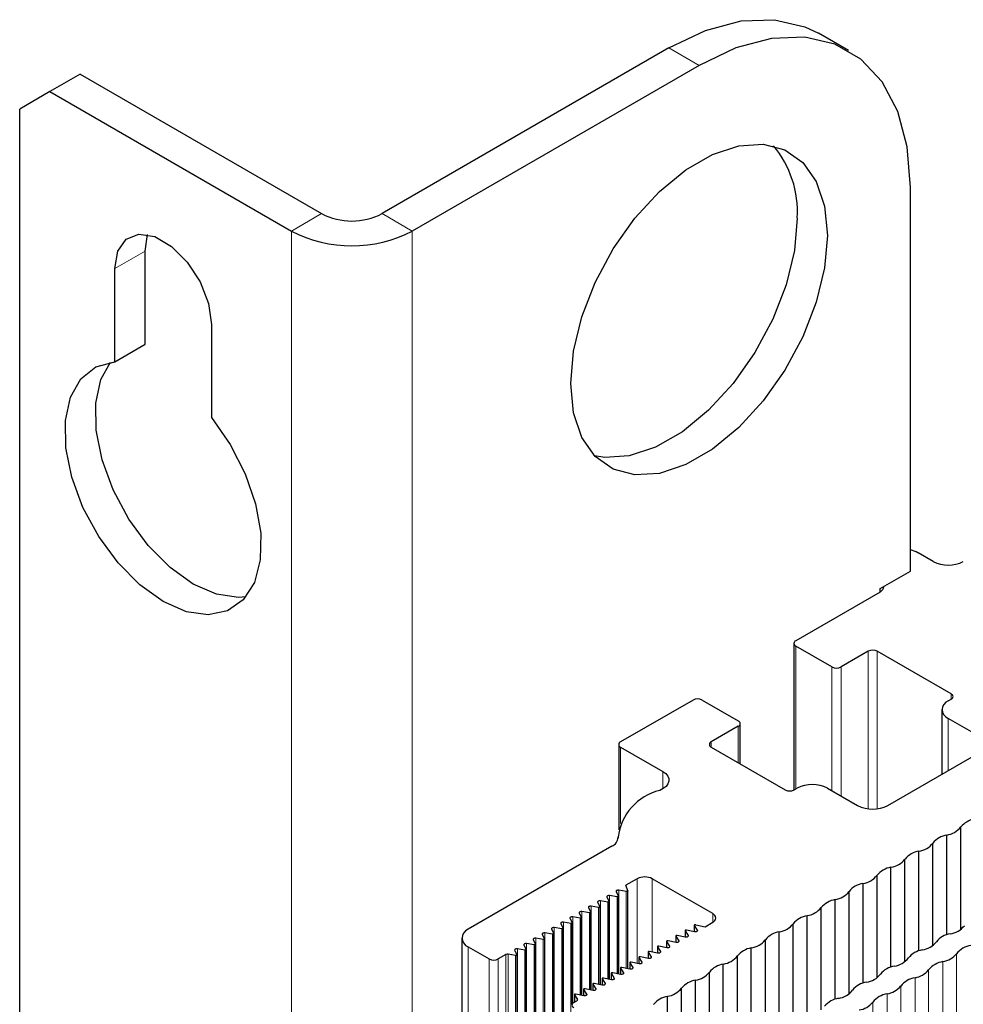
# Paper-space layout 'Blatt2' of a CAD drawing. Header units: millimetres. Extents: x 5 to 418, y 2 to 292.
# Tile 70 of 77: x 234 to 252, y 228 to 246. Entities that reach past the tile are written whole.
import ezdxf

# ---------------------------------------------------------------- set-up
doc = ezdxf.new("R2010")
doc.units = ezdxf.units.MM

psp = doc.layouts.new('Blatt2')

# ---------------------------------------------------------------- linework, layer by layer
at = {"color": 7, "linetype": 'Continuous', "lineweight": 25}
for p, q in [((249.561, 245.812), (248.995, 246.139)), ((246.195, 245.862), (240.821, 242.759)), ((246.761, 245.535), (241.387, 242.433)), ((235.164, 245.372), (234.599, 245.045)), ((235.164, 245.372), (239.69, 242.759)), ((234.599, 245.045), (234.033, 244.719)), ((234.599, 245.045), (239.124, 242.433)), ((234.033, 123.544), (234.033, 244.719)), ((250.721, 236.063), (250.721, 243.249)), ((236.381, 242.057), (236.429, 242.366)), ((236.381, 240.312), (236.381, 242.057)), ((235.815, 239.985), (235.815, 241.73)), ((237.625, 240.685), (237.625, 238.94)), ((235.815, 239.985), (236.381, 240.312)), ((251.145, 236.243), (250.862, 236.406)), ((250.155, 235.736), (250.721, 236.063)), ((250.155, 235.671), (250.155, 235.736)), ((250.155, 235.671), (248.571, 234.757)), ((248.536, 234.708), (248.536, 231.961)), ((249.25, 234.267), (248.571, 234.659)), ((249.929, 234.561), (249.42, 234.267)), ((251.484, 233.761), (250.098, 234.561)), ((246.648, 233.646), (245.29, 232.863)), ((246.818, 233.646), (247.496, 233.255)), ((251.428, 233.63), (251.484, 233.663)), ((251.311, 233.467), (251.311, 232.256)), ((247.496, 233.157), (246.987, 232.863)), ((247.531, 232.45), (247.531, 233.206)), ((251.994, 232.977), (251.428, 233.304)), ((245.255, 232.814), (245.255, 231.215)), ((245.29, 232.765), (246.08, 232.309)), ((246.987, 232.765), (248.373, 231.965)), ((250.296, 231.671), (251.994, 232.65)), ((248.543, 231.965), (248.599, 231.997)), ((249.165, 231.997), (249.731, 231.671)), ((251.401, 229.25), (251.401, 231.118)), ((251.665, 229.353), (251.665, 231.27)), ((245.244, 231.099), (245.244, 231.058)), ((251.141, 229.051), (251.141, 230.968)), ((245.127, 230.907), (242.433, 229.352)), ((250.878, 228.948), (250.878, 230.816)), ((250.618, 228.749), (250.618, 230.665)), ((250.355, 228.646), (250.355, 230.514)), ((245.601, 230.299), (245.389, 230.177)), ((247.016, 229.646), (245.884, 230.299)), ((249.832, 228.344), (249.832, 230.211)), ((250.095, 228.447), (250.095, 230.363)), ((245.206, 230.054), (245.249, 229.973)), ((245.397, 230.058), (245.256, 230.083)), ((245.423, 230.071), (245.389, 230.177)), ((245.423, 228.616), (245.423, 230.069)), ((249.572, 228.145), (249.572, 230.061)), ((244.861, 229.854), (244.904, 229.773)), ((245.051, 229.859), (244.911, 229.883)), ((245.034, 229.954), (245.076, 229.873)), ((245.077, 228.416), (245.077, 229.87)), ((245.224, 229.958), (245.084, 229.983)), ((245.25, 228.516), (245.25, 229.969)), ((249.308, 228.042), (249.308, 229.909)), ((244.515, 229.655), (244.558, 229.574)), ((244.706, 229.659), (244.565, 229.684)), ((244.688, 229.755), (244.731, 229.673)), ((244.732, 228.217), (244.732, 229.67)), ((244.879, 229.759), (244.738, 229.784)), ((244.905, 228.317), (244.905, 229.77)), ((249.048, 227.843), (249.048, 229.759)), ((244.17, 229.456), (244.213, 229.374)), ((244.36, 229.46), (244.22, 229.484)), ((244.343, 229.555), (244.385, 229.474)), ((244.386, 227.957), (244.386, 229.471)), ((244.533, 229.559), (244.393, 229.584)), ((244.559, 228.117), (244.559, 229.57)), ((246.872, 229.4), (247.016, 229.483)), ((248.525, 227.541), (248.525, 229.457)), ((248.785, 227.74), (248.785, 229.607)), ((244.015, 229.26), (243.874, 229.285)), ((243.997, 229.356), (244.04, 229.275)), ((244.041, 149.25), (244.041, 229.271)), ((244.188, 229.36), (244.047, 229.385)), ((244.214, 149.35), (244.214, 229.371)), ((246.497, 229.326), (246.497, 229.206)), ((246.499, 229.322), (246.554, 229.235)), ((246.675, 229.305), (246.524, 229.337)), ((246.67, 229.426), (246.67, 229.306)), ((246.671, 229.422), (246.726, 229.335)), ((246.697, 229.436), (246.872, 229.4)), ((248.262, 227.438), (248.262, 229.305)), ((242.316, 229.189), (242.316, 149.168)), ((243.669, 229.061), (243.529, 229.085)), ((243.652, 229.156), (243.694, 229.075)), ((243.842, 229.16), (243.701, 229.185)), ((243.824, 229.256), (243.867, 229.175)), ((243.868, 149.15), (243.868, 229.171)), ((246.152, 229.126), (246.152, 229.007)), ((246.153, 229.122), (246.208, 229.035)), ((246.33, 229.106), (246.179, 229.137)), ((246.325, 229.226), (246.325, 229.107)), ((246.326, 229.222), (246.381, 229.135)), ((246.502, 229.205), (246.352, 229.237)), ((248.002, 227.239), (248.002, 229.155)), ((242.433, 229.026), (242.829, 228.797)), ((243.306, 228.957), (243.349, 228.876)), ((243.497, 228.961), (243.356, 228.986)), ((243.479, 229.057), (243.522, 228.975)), ((243.522, 148.951), (243.522, 228.972)), ((243.695, 149.051), (243.695, 229.072)), ((245.806, 228.927), (245.806, 228.807)), ((245.808, 228.923), (245.862, 228.836)), ((245.984, 228.906), (245.833, 228.938)), ((245.979, 229.027), (245.979, 228.907)), ((245.98, 229.023), (246.035, 228.936)), ((246.157, 229.006), (246.006, 229.038)), ((247.739, 227.136), (247.739, 229.003)), ((243.143, 228.88), (242.999, 228.797)), ((243.324, 228.861), (243.183, 228.886)), ((243.35, 148.851), (243.35, 228.872)), ((245.461, 228.727), (245.461, 228.608)), ((245.462, 228.724), (245.517, 228.637)), ((245.638, 228.707), (245.488, 228.738)), ((245.634, 228.827), (245.634, 228.708)), ((245.635, 228.823), (245.69, 228.736)), ((245.811, 228.806), (245.661, 228.838)), ((247.479, 226.936), (247.479, 228.853)), ((245.293, 228.507), (245.142, 228.539)), ((245.288, 228.628), (245.288, 228.508)), ((245.289, 228.624), (245.344, 228.537)), ((245.466, 228.607), (245.315, 228.639)), ((246.955, 226.634), (246.955, 228.551)), ((247.215, 226.834), (247.215, 228.701)), ((244.943, 228.428), (244.943, 228.309)), ((244.944, 228.424), (244.999, 228.337)), ((245.12, 228.407), (244.969, 228.439)), ((245.115, 228.528), (245.115, 228.408)), ((245.117, 228.524), (245.171, 228.437)), ((246.692, 148.378), (246.692, 228.399)), ((244.597, 228.229), (244.597, 228.109)), ((244.598, 228.225), (244.653, 228.138)), ((244.775, 228.208), (244.624, 228.24)), ((244.77, 228.329), (244.77, 228.209)), ((244.771, 228.325), (244.826, 228.238)), ((244.947, 228.308), (244.797, 228.339)), ((246.432, 148.228), (246.432, 228.249)), ((244.413, 227.981), (244.471, 228.014)), ((244.424, 228.129), (244.424, 227.987)), ((244.426, 228.125), (244.48, 228.038)), ((244.602, 228.108), (244.451, 228.14)), ((246.169, 148.076), (246.169, 228.097))]:
    psp.add_line(p, q, dxfattribs=at)
at = {"color": 7, "linetype": 'Continuous', "lineweight": 18}
for p, q in [((246.761, 245.535), (246.195, 245.862)), ((239.69, 242.759), (239.124, 242.433)), ((240.821, 242.759), (241.387, 242.433)), ((239.124, 119.952), (239.124, 242.433)), ((241.387, 150.001), (241.387, 242.433)), ((235.815, 241.73), (236.381, 242.057)), ((248.571, 234.659), (248.571, 231.981)), ((249.929, 231.608), (249.929, 234.561)), ((250.098, 234.561), (250.098, 231.608)), ((249.25, 231.948), (249.25, 234.267)), ((249.42, 234.267), (249.42, 231.85)), ((251.484, 233.663), (251.484, 233.761)), ((247.496, 232.471), (247.496, 233.157)), ((251.428, 232.324), (251.428, 233.304)), ((246.987, 232.863), (246.987, 232.765)), ((245.29, 232.765), (245.29, 231.334)), ((246.08, 231.982), (246.08, 232.309)), ((245.244, 231.065), (245.244, 231.076)), ((245.601, 228.714), (245.601, 230.299)), ((245.884, 228.927), (245.884, 230.299)), ((245.256, 228.515), (245.256, 230.083)), ((245.397, 228.621), (245.397, 230.058)), ((244.911, 228.315), (244.911, 229.883)), ((245.051, 228.422), (245.051, 229.859)), ((245.084, 228.415), (245.084, 229.983)), ((245.224, 228.522), (245.224, 229.958)), ((244.565, 228.116), (244.565, 229.684)), ((244.706, 228.222), (244.706, 229.659)), ((244.738, 228.216), (244.738, 229.784)), ((244.879, 228.322), (244.879, 229.759)), ((247.016, 229.483), (247.016, 229.646)), ((244.22, 149.463), (244.22, 229.484)), ((244.36, 149.439), (244.36, 229.46)), ((244.393, 227.964), (244.393, 229.584)), ((244.533, 228.123), (244.533, 229.559)), ((243.874, 149.264), (243.874, 229.285)), ((244.047, 149.364), (244.047, 229.385)), ((244.188, 149.339), (244.188, 229.36)), ((246.499, 229.206), (246.499, 229.322)), ((246.671, 229.306), (246.671, 229.422)), ((246.726, 229.319), (246.726, 229.335)), ((243.529, 149.064), (243.529, 229.085)), ((243.701, 149.164), (243.701, 229.185)), ((243.842, 149.139), (243.842, 229.16)), ((244.015, 149.239), (244.015, 229.26)), ((246.153, 229.007), (246.153, 229.122)), ((246.326, 229.106), (246.326, 229.222)), ((246.381, 229.119), (246.381, 229.135)), ((246.554, 229.219), (246.554, 229.235)), ((242.433, 149.005), (242.433, 229.026)), ((243.356, 148.965), (243.356, 228.986)), ((243.497, 148.94), (243.497, 228.961)), ((243.669, 149.04), (243.669, 229.061)), ((245.808, 228.807), (245.808, 228.923)), ((245.98, 228.907), (245.98, 229.023)), ((246.035, 228.92), (246.035, 228.936)), ((246.208, 229.02), (246.208, 229.035)), ((242.829, 148.776), (242.829, 228.797)), ((242.999, 228.797), (242.999, 148.776)), ((243.143, 148.859), (243.143, 228.88)), ((243.183, 148.865), (243.183, 228.886)), ((243.324, 148.84), (243.324, 228.861)), ((245.462, 228.608), (245.462, 228.724)), ((245.635, 228.707), (245.635, 228.823)), ((245.69, 228.72), (245.69, 228.736)), ((245.862, 228.82), (245.862, 228.836)), ((251.33, 227.28), (251.33, 228.747)), ((251.585, 227.403), (251.585, 228.894)), ((245.289, 228.508), (245.289, 228.624)), ((245.344, 228.521), (245.344, 228.537)), ((245.517, 228.621), (245.517, 228.637)), ((251.061, 227.101), (251.061, 228.592)), ((244.944, 228.308), (244.944, 228.424)), ((245.117, 228.408), (245.117, 228.524)), ((245.171, 228.421), (245.171, 228.437)), ((250.807, 226.978), (250.807, 228.445)), ((244.598, 228.109), (244.598, 228.225)), ((244.771, 228.209), (244.771, 228.325)), ((244.826, 228.222), (244.826, 228.238)), ((244.999, 228.322), (244.999, 228.337)), ((250.538, 226.799), (250.538, 228.29)), ((244.426, 227.988), (244.426, 228.125)), ((244.48, 228.022), (244.48, 228.038)), ((244.653, 228.122), (244.653, 228.138)), ((250.015, 226.497), (250.015, 227.988)), ((250.283, 226.676), (250.283, 228.143))]:
    psp.add_line(p, q, dxfattribs=at)
at = {"color": 7, "linetype": 'Continuous', "lineweight": 25, "flags": 128}
for points in [[(246.195, 245.862), (246.883, 246.189), (247.55, 246.368), (248.175, 246.392), (248.741, 246.261), (248.995, 246.139)], [(250.721, 243.249), (250.661, 244.008), (250.482, 244.675), (250.19, 245.229), (249.794, 245.653), (249.306, 245.935), (248.741, 246.066), (248.115, 246.041), (247.449, 245.863), (246.761, 245.535)], [(249.165, 242.351), (249.113, 241.743), (248.957, 241.101), (248.706, 240.454), (248.37, 239.828), (247.963, 239.252), (247.504, 238.751), (247.012, 238.347), (246.51, 238.057), (246.018, 237.893), (245.559, 237.864), (245.152, 237.971), (244.816, 238.208), (244.565, 238.566), (244.409, 239.028), (244.357, 239.575), (244.409, 240.182), (244.565, 240.824), (244.816, 241.472), (245.152, 242.097), (245.559, 242.673), (246.018, 243.174), (246.51, 243.579), (247.012, 243.869), (247.504, 244.032), (247.963, 244.061), (248.37, 243.954), (248.706, 243.717), (248.957, 243.36), (249.113, 242.897), (249.165, 242.351)], [(248.599, 242.677), (248.547, 242.07), (248.392, 241.428), (248.14, 240.78), (247.804, 240.155), (247.397, 239.579), (246.938, 239.078), (246.447, 238.673), (245.944, 238.383), (245.452, 238.22), (244.993, 238.191), (244.802, 238.222)], [(235.815, 241.73), (235.87, 242.056), (236.027, 242.28), (236.267, 242.374), (236.563, 242.328), (236.877, 242.146), (237.173, 241.852), (237.413, 241.479), (237.571, 241.074), (237.625, 240.685)], [(237.625, 238.94), (237.978, 238.437), (238.259, 237.887), (238.453, 237.322), (238.549, 236.773), (238.541, 236.272), (238.43, 235.847), (238.221, 235.523), (237.927, 235.317), (237.565, 235.242), (237.155, 235.301), (236.72, 235.492), (236.285, 235.803), (235.875, 236.217), (235.513, 236.711), (235.219, 237.256), (235.011, 237.821), (234.899, 238.374), (234.891, 238.885), (234.987, 239.323), (235.181, 239.664), (235.462, 239.89), (235.815, 239.985)], [(238.272, 235.581), (238.131, 235.568), (237.721, 235.628), (237.286, 235.819), (236.851, 236.13), (236.441, 236.544), (236.078, 237.037), (235.785, 237.582), (235.576, 238.147), (235.465, 238.701), (235.457, 239.211), (235.552, 239.65), (235.734, 239.976)], [(250.212, 235.769), (250.214, 235.753), (250.198, 235.709), (250.155, 235.671)], [(246.08, 232.309), (246.135, 232.269), (246.173, 232.224), (246.194, 232.175), (246.195, 232.125), (246.178, 232.075), (246.142, 232.029), (246.09, 231.988), (246.024, 231.955)], [(245.256, 230.083), (245.246, 230.084), (245.235, 230.083), (245.225, 230.081), (245.216, 230.077), (245.21, 230.072), (245.206, 230.066), (245.205, 230.06), (245.206, 230.054)], [(245.423, 230.071), (245.423, 230.068), (245.422, 230.065), (245.419, 230.063), (245.416, 230.06), (245.412, 230.059), (245.407, 230.058), (245.402, 230.058), (245.397, 230.058)], [(244.911, 229.883), (244.9, 229.884), (244.889, 229.884), (244.879, 229.881), (244.871, 229.877), (244.864, 229.873), (244.86, 229.867), (244.859, 229.861), (244.861, 229.854)], [(245.084, 229.983), (245.073, 229.984), (245.062, 229.983), (245.052, 229.981), (245.044, 229.977), (245.037, 229.972), (245.033, 229.966), (245.032, 229.96), (245.034, 229.954)], [(245.076, 229.873), (245.077, 229.87), (245.077, 229.867), (245.075, 229.864), (245.071, 229.861), (245.067, 229.86), (245.062, 229.858), (245.057, 229.858), (245.051, 229.859)], [(245.249, 229.973), (245.25, 229.97), (245.249, 229.967), (245.247, 229.964), (245.244, 229.961), (245.24, 229.959), (245.235, 229.958), (245.23, 229.958), (245.224, 229.958)], [(244.565, 229.684), (244.555, 229.685), (244.544, 229.684), (244.534, 229.682), (244.525, 229.678), (244.519, 229.673), (244.515, 229.667), (244.514, 229.661), (244.515, 229.655)], [(244.738, 229.784), (244.727, 229.785), (244.717, 229.784), (244.707, 229.782), (244.698, 229.778), (244.692, 229.773), (244.688, 229.767), (244.686, 229.761), (244.688, 229.755)], [(244.731, 229.673), (244.732, 229.67), (244.731, 229.667), (244.729, 229.664), (244.726, 229.662), (244.722, 229.66), (244.717, 229.659), (244.711, 229.659), (244.706, 229.659)], [(244.904, 229.773), (244.905, 229.77), (244.904, 229.767), (244.902, 229.764), (244.899, 229.762), (244.894, 229.76), (244.889, 229.759), (244.884, 229.758), (244.879, 229.759)], [(244.22, 229.484), (244.209, 229.485), (244.198, 229.485), (244.188, 229.482), (244.18, 229.479), (244.173, 229.474), (244.169, 229.468), (244.168, 229.462), (244.17, 229.456)], [(244.393, 229.584), (244.382, 229.585), (244.371, 229.584), (244.361, 229.582), (244.353, 229.578), (244.346, 229.573), (244.342, 229.568), (244.341, 229.561), (244.343, 229.555)], [(244.385, 229.474), (244.386, 229.471), (244.386, 229.468), (244.384, 229.465), (244.38, 229.462), (244.376, 229.461), (244.371, 229.459), (244.366, 229.459), (244.36, 229.46)], [(244.558, 229.574), (244.559, 229.571), (244.558, 229.568), (244.556, 229.565), (244.553, 229.562), (244.549, 229.56), (244.544, 229.559), (244.539, 229.559), (244.533, 229.559)], [(243.874, 229.285), (243.864, 229.286), (243.853, 229.285), (243.843, 229.283), (243.834, 229.279), (243.828, 229.274), (243.824, 229.268), (243.823, 229.262), (243.824, 229.256)], [(244.047, 229.385), (244.036, 229.386), (244.026, 229.385), (244.016, 229.383), (244.007, 229.379), (244.001, 229.374), (243.997, 229.368), (243.995, 229.362), (243.997, 229.356)], [(244.04, 229.275), (244.041, 229.271), (244.04, 229.268), (244.038, 229.266), (244.035, 229.263), (244.031, 229.261), (244.026, 229.26), (244.02, 229.26), (244.015, 229.26)], [(244.213, 229.374), (244.214, 229.371), (244.213, 229.368), (244.211, 229.365), (244.208, 229.363), (244.203, 229.361), (244.198, 229.36), (244.193, 229.359), (244.188, 229.36)], [(246.524, 229.337), (246.519, 229.337), (246.513, 229.337), (246.508, 229.336), (246.503, 229.334), (246.5, 229.331), (246.498, 229.328), (246.498, 229.325), (246.499, 229.322)], [(246.697, 229.436), (246.692, 229.437), (246.686, 229.437), (246.681, 229.436), (246.676, 229.434), (246.673, 229.431), (246.671, 229.428), (246.67, 229.425), (246.671, 229.422)], [(246.726, 229.335), (246.729, 229.328), (246.728, 229.322), (246.724, 229.316), (246.717, 229.31), (246.708, 229.306), (246.697, 229.304), (246.686, 229.304), (246.675, 229.305)], [(243.529, 229.085), (243.518, 229.086), (243.507, 229.086), (243.497, 229.083), (243.489, 229.08), (243.482, 229.075), (243.478, 229.069), (243.477, 229.063), (243.479, 229.057)], [(243.701, 229.185), (243.691, 229.186), (243.68, 229.185), (243.67, 229.183), (243.662, 229.179), (243.655, 229.174), (243.651, 229.169), (243.65, 229.162), (243.652, 229.156)], [(243.867, 229.175), (243.868, 229.172), (243.867, 229.169), (243.865, 229.166), (243.862, 229.163), (243.858, 229.161), (243.853, 229.16), (243.847, 229.16), (243.842, 229.16)], [(246.179, 229.137), (246.173, 229.138), (246.168, 229.138), (246.162, 229.137), (246.158, 229.135), (246.154, 229.132), (246.152, 229.129), (246.152, 229.126), (246.153, 229.122)], [(246.352, 229.237), (246.346, 229.238), (246.34, 229.237), (246.335, 229.236), (246.331, 229.234), (246.327, 229.232), (246.325, 229.229), (246.325, 229.225), (246.326, 229.222)], [(246.381, 229.135), (246.383, 229.129), (246.382, 229.122), (246.378, 229.116), (246.371, 229.111), (246.362, 229.107), (246.352, 229.105), (246.341, 229.104), (246.33, 229.106)], [(246.554, 229.235), (246.556, 229.229), (246.555, 229.222), (246.551, 229.216), (246.544, 229.211), (246.535, 229.207), (246.525, 229.204), (246.513, 229.204), (246.502, 229.205)], [(243.356, 228.986), (243.345, 228.987), (243.335, 228.986), (243.325, 228.984), (243.316, 228.98), (243.31, 228.975), (243.306, 228.969), (243.304, 228.963), (243.306, 228.957)], [(243.522, 228.975), (243.522, 228.972), (243.522, 228.969), (243.52, 228.966), (243.517, 228.964), (243.512, 228.962), (243.507, 228.961), (243.502, 228.96), (243.497, 228.961)], [(243.694, 229.075), (243.695, 229.072), (243.695, 229.069), (243.693, 229.066), (243.689, 229.064), (243.685, 229.062), (243.68, 229.061), (243.675, 229.06), (243.669, 229.061)], [(245.833, 228.938), (245.828, 228.938), (245.822, 228.938), (245.817, 228.937), (245.812, 228.935), (245.809, 228.932), (245.807, 228.929), (245.806, 228.926), (245.808, 228.923)], [(246.006, 229.038), (246.001, 229.038), (245.995, 229.038), (245.99, 229.037), (245.985, 229.035), (245.982, 229.032), (245.98, 229.029), (245.979, 229.026), (245.98, 229.023)], [(246.035, 228.936), (246.038, 228.929), (246.037, 228.923), (246.033, 228.917), (246.026, 228.911), (246.017, 228.908), (246.006, 228.905), (245.995, 228.905), (245.984, 228.906)], [(246.208, 229.035), (246.21, 229.029), (246.209, 229.023), (246.205, 229.016), (246.199, 229.011), (246.19, 229.007), (246.179, 229.005), (246.168, 229.004), (246.157, 229.006)], [(243.349, 228.876), (243.35, 228.873), (243.349, 228.869), (243.347, 228.867), (243.344, 228.864), (243.34, 228.862), (243.335, 228.861), (243.329, 228.861), (243.324, 228.861)], [(245.488, 228.738), (245.482, 228.739), (245.477, 228.739), (245.471, 228.738), (245.467, 228.736), (245.463, 228.733), (245.461, 228.73), (245.461, 228.727), (245.462, 228.724)], [(245.661, 228.838), (245.655, 228.839), (245.649, 228.838), (245.644, 228.837), (245.64, 228.835), (245.636, 228.833), (245.634, 228.83), (245.634, 228.826), (245.635, 228.823)], [(245.69, 228.736), (245.692, 228.73), (245.691, 228.723), (245.687, 228.717), (245.68, 228.712), (245.671, 228.708), (245.661, 228.706), (245.65, 228.705), (245.638, 228.707)], [(245.862, 228.836), (245.865, 228.83), (245.864, 228.823), (245.86, 228.817), (245.853, 228.812), (245.844, 228.808), (245.834, 228.806), (245.822, 228.805), (245.811, 228.806)], [(245.142, 228.539), (245.137, 228.54), (245.131, 228.539), (245.126, 228.538), (245.121, 228.536), (245.118, 228.534), (245.116, 228.53), (245.115, 228.527), (245.117, 228.524)], [(245.315, 228.639), (245.309, 228.639), (245.304, 228.639), (245.299, 228.638), (245.294, 228.636), (245.291, 228.633), (245.289, 228.63), (245.288, 228.627), (245.289, 228.624)], [(245.344, 228.537), (245.347, 228.53), (245.346, 228.524), (245.342, 228.518), (245.335, 228.513), (245.326, 228.509), (245.315, 228.506), (245.304, 228.506), (245.293, 228.507)], [(245.517, 228.637), (245.519, 228.63), (245.518, 228.624), (245.514, 228.617), (245.508, 228.612), (245.499, 228.608), (245.488, 228.606), (245.477, 228.606), (245.466, 228.607)], [(244.969, 228.439), (244.964, 228.44), (244.958, 228.44), (244.953, 228.438), (244.948, 228.436), (244.945, 228.434), (244.943, 228.431), (244.943, 228.428), (244.944, 228.424)], [(245.171, 228.437), (245.174, 228.431), (245.173, 228.424), (245.169, 228.418), (245.162, 228.413), (245.153, 228.409), (245.143, 228.407), (245.131, 228.406), (245.12, 228.407)], [(244.624, 228.24), (244.618, 228.24), (244.613, 228.24), (244.607, 228.239), (244.603, 228.237), (244.6, 228.234), (244.598, 228.231), (244.597, 228.228), (244.598, 228.225)], [(244.797, 228.339), (244.791, 228.34), (244.786, 228.34), (244.78, 228.339), (244.776, 228.337), (244.772, 228.334), (244.77, 228.331), (244.77, 228.328), (244.771, 228.325)], [(244.826, 228.238), (244.828, 228.231), (244.827, 228.225), (244.823, 228.219), (244.817, 228.213), (244.808, 228.209), (244.797, 228.207), (244.786, 228.207), (244.775, 228.208)], [(244.999, 228.337), (245.001, 228.331), (245, 228.324), (244.996, 228.318), (244.989, 228.313), (244.98, 228.309), (244.97, 228.307), (244.958, 228.306), (244.947, 228.308)], [(244.451, 228.14), (244.446, 228.141), (244.44, 228.14), (244.435, 228.139), (244.43, 228.137), (244.427, 228.135), (244.425, 228.132), (244.424, 228.128), (244.426, 228.125)], [(244.653, 228.138), (244.656, 228.131), (244.655, 228.125), (244.651, 228.119), (244.644, 228.114), (244.635, 228.11), (244.624, 228.107), (244.613, 228.107), (244.602, 228.108)]]:
    psp.add_lwpolyline(points, dxfattribs=at)
at = {"color": 7, "linetype": 'Continuous', "lineweight": 25}
for centre, radius, start, end in [((246.677, 242.794), 1.926, 356.5266, 39.9128), ((240.256, 243.851), 1.23, 242.6097, 297.3903), ((240.256, 244.616), 2.459, 242.6097, 297.3903), ((250.615, 235.959), 0.51, 61.0535, 78.0571), ((251.428, 236.788), 0.615, 242.6097, 297.3903), ((248.59, 234.708), 0.0524, 110.7834, 249.2166), ((250.014, 234.397), 0.184, 62.6097, 117.3903), ((249.335, 234.431), 0.184, 242.6097, 297.3903), ((251.466, 233.712), 0.0524, 290.7834, 69.2166), ((246.733, 233.483), 0.184, 62.6097, 117.3903), ((251.49, 233.467), 0.175, 110.7834, 249.2166), ((247.478, 233.206), 0.0524, 290.7834, 69.2166), ((245.309, 232.814), 0.0524, 110.7834, 249.2166), ((247.006, 232.814), 0.0524, 110.7834, 249.2166), ((248.882, 231.451), 0.615, 62.6097, 117.3903), ((246.267, 230.954), 1.03, 103.689, 173.2287), ((248.458, 232.128), 0.184, 242.6097, 297.3903), ((250.014, 232.217), 0.615, 242.6097, 297.3903), ((251.991, 231.004), 0.421, 99.1138, 140.8808), ((251.468, 230.702), 0.421, 99.1138, 140.8808), ((251.345, 231.519), 0.405, 277.9933, 322.0013), ((245.046, 231.088), 0.198, 294.0477, 356.3817), ((250.822, 231.217), 0.405, 277.9933, 322.0013), ((250.945, 230.4), 0.421, 99.1138, 140.8808), ((250.299, 230.915), 0.405, 277.9933, 322.0013), ((250.422, 230.098), 0.421, 99.1138, 140.8808), ((245.743, 230.026), 0.307, 62.6097, 117.3903), ((249.898, 229.795), 0.421, 99.1138, 140.8808), ((249.775, 230.613), 0.405, 277.9933, 322.0013), ((249.252, 230.311), 0.405, 277.9933, 322.0013), ((249.375, 229.493), 0.421, 99.1138, 140.8808), ((246.985, 229.564), 0.0873, 290.7834, 69.2166), ((248.729, 230.009), 0.405, 277.9933, 322.0013), ((248.206, 229.707), 0.405, 277.9933, 322.0013), ((248.852, 229.191), 0.421, 99.1138, 140.8808), ((242.495, 229.189), 0.175, 110.7834, 249.2166), ((248.329, 228.889), 0.421, 99.1138, 140.8808), ((251.402, 229.683), 0.421, 278.7581, 321.2365), ((247.682, 229.405), 0.405, 277.9933, 322.0013), ((250.878, 229.381), 0.421, 278.7581, 321.2365), ((251.524, 228.866), 0.406, 98.3389, 141.6557), ((247.805, 228.587), 0.421, 99.1138, 140.8808), ((251.001, 228.564), 0.406, 98.3389, 141.6557), ((251.914, 228.634), 0.42, 98.3462, 141.6484), ((242.914, 228.961), 0.184, 242.6097, 297.3903), ((243.172, 228.825), 0.0617, 79.1365, 117.2931), ((247.159, 229.103), 0.405, 277.9933, 322.0013), ((250.355, 229.079), 0.421, 278.7581, 321.2365), ((251.391, 228.332), 0.42, 98.3462, 141.6484), ((251.268, 229.149), 0.406, 278.7655, 321.2291), ((246.636, 228.801), 0.405, 277.9933, 322.0013), ((247.282, 228.285), 0.421, 99.1138, 140.8808), ((250.478, 228.262), 0.406, 98.3389, 141.6557), ((250.745, 228.847), 0.406, 278.7655, 321.2291), ((246.759, 227.983), 0.421, 99.1138, 140.8808), ((249.955, 227.96), 0.406, 98.3389, 141.6557), ((249.832, 228.777), 0.421, 278.7581, 321.2365), ((250.868, 228.029), 0.42, 98.3462, 141.6484), ((246.112, 228.498), 0.405, 277.9933, 322.0013), ((249.309, 228.475), 0.421, 278.7581, 321.2365), ((250.221, 228.545), 0.406, 278.7655, 321.2291), ((244.432, 227.932), 0.0524, 110.7834, 249.2166), ((244.465, 228.03), 0.0172, 289.8346, 28.149), ((246.236, 227.681), 0.421, 99.1138, 140.8808), ((249.431, 227.658), 0.406, 98.3389, 141.6557), ((249.698, 228.242), 0.406, 278.7655, 321.2291), ((250.344, 227.727), 0.42, 98.3462, 141.6484)]:
    psp.add_arc(centre, radius, start, end, dxfattribs=at)

doc.saveas('drawing.dxf')
